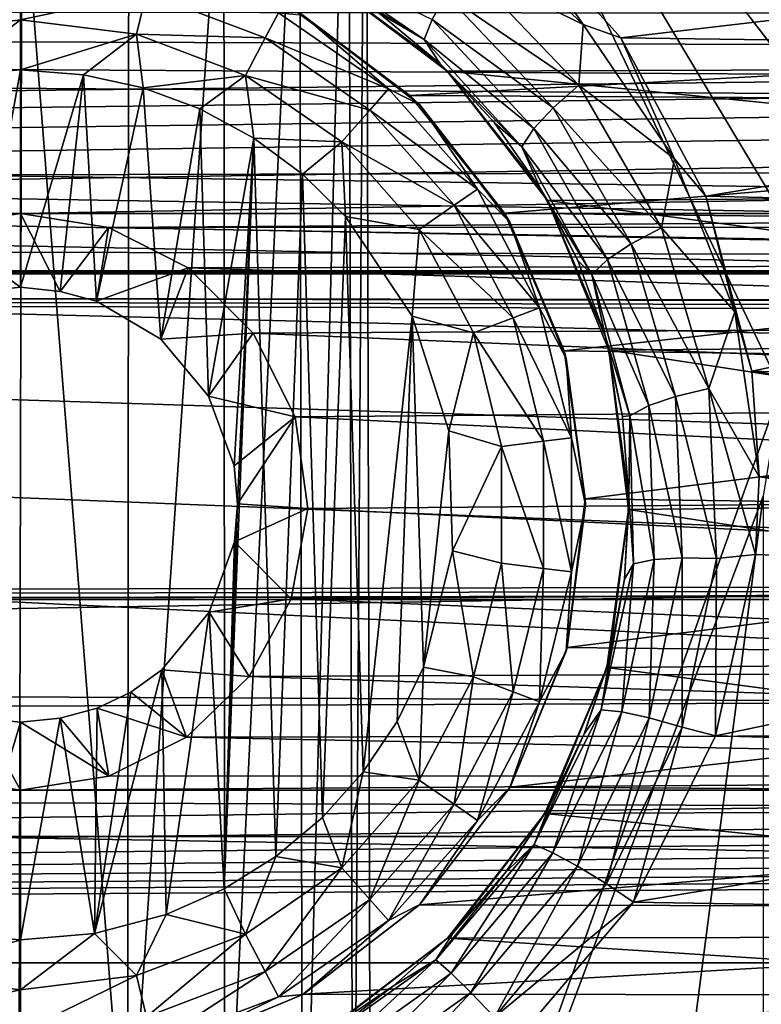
# Model space of a CAD drawing. Header units: metres. Extents: x -95 to 103, y -12 to 12.
# Tile 174 of 256: x -59.2 to -57.5, y 1.23 to 3.5. Entities that reach past the tile are written whole.
import ezdxf

# ---------------------------------------------------------------- set-up
doc = ezdxf.new("R2010")
doc.units = ezdxf.units.M
doc.layers.add('solid_P74500', color=7, linetype='CONTINUOUS')
doc.layers.add('solid_P74500_01', color=7, linetype='CONTINUOUS')

msp = doc.modelspace()

# ---------------------------------------------------------------- linework, layer by layer
at = {"layer": 'solid_P74500'}
for points in [[(-57.165943, 3.03888, -1.8), (-58.405056, 4.65, -1.8), (-54.668255, 5.292052, -1.8)], [(-58.434315, 0.253508, -1.8), (-58.445156, 4.401396, -1.8), (-58.405056, 4.65, -1.8)], [(-58.393276, 0, -1.8), (-58.434315, 0.253508, -1.8), (-58.405056, 4.65, -1.8)], [(-57.338848, 2.865844, -1.8), (-57.451115, 2.647376, -1.8), (-58.405056, 4.65, -1.8)], [(-58.393276, 0, -1.8), (-58.405056, 4.65, -1.8), (-57.451115, 2.647376, -1.8)], [(-57.165943, 3.03888, -1.8), (-57.338848, 2.865844, -1.8), (-58.405056, 4.65, -1.8)], [(92.5, 3.494029, 12.000992), (92.5, 4.408051, 11.696763), (-94.018356, 3.995162, 11.844352)], [(-58.550743, 0.477996, -1.8), (-58.55798, 4.181844, -1.8), (-58.445156, 4.401396, -1.8)], [(-58.434315, 0.253508, -1.8), (-58.550743, 0.477996, -1.8), (-58.445156, 4.401396, -1.8)], [(-58.729462, 0.654936, -1.8), (-58.731747, 4.007948, -1.8), (-58.55798, 4.181844, -1.8)], [(-58.550743, 0.477996, -1.8), (-58.729462, 0.654936, -1.8), (-58.55798, 4.181844, -1.8)], [(-58.953403, 0.767877, -1.8), (-58.950832, 3.895406, -1.8), (-58.731747, 4.007948, -1.8)], [(-58.729462, 0.654936, -1.8), (-58.953403, 0.767877, -1.8), (-58.731747, 4.007948, -1.8)], [(92.5, 3.494029, 12.000992), (-94.018356, 3.995162, 11.844352), (-94.018356, 3.057308, 12.120349)], [(-58.953403, 0.767877, -1.8), (-59.196892, 3.855084, -1.8), (-58.950832, 3.895406, -1.8)], [(-59.203156, 0.806697, -1.8), (-59.442997, 3.893337, -1.8), (-59.196892, 3.855084, -1.8)], [(-58.953403, 0.767877, -1.8), (-59.203156, 0.806697, -1.8), (-59.196892, 3.855084, -1.8)], [(-84.199997, 3.049433, -8.148065), (-14.325, 3.841013, -7.806084), (-85.675003, 3.840867, -7.806155)], [(-84.199997, 3.049433, -8.148065), (-79.199997, 3.049433, -8.148065), (-14.325, 3.841013, -7.806084)], [(-79.199997, 3.049433, -8.148065), (-74.199997, 3.049433, -8.148065), (-14.325, 3.841013, -7.806084)], [(-74.199997, 3.049433, -8.148065), (-69.199997, 3.049433, -8.148065), (-14.325, 3.841013, -7.806084)], [(-69.199997, 3.049433, -8.148065), (-64.199997, 3.049433, -8.148065), (-14.325, 3.841013, -7.806084)], [(-64.199997, 3.049433, -8.148065), (-59.200001, 3.049433, -8.148065), (-14.325, 3.841013, -7.806084)], [(-59.200001, 3.049433, -8.148065), (-54.200001, 3.049433, -8.148065), (-14.325, 3.841013, -7.806084)], [(-57.905079, 3.484595, -11.999887), (-58.174294, 3.73789, -11.919488), (-58.094151, 3.760041, -11.921078)], [(-55.320728, 3.746235, -11.925424), (-57.818439, 3.453269, -12.013532), (-58.094151, 3.760041, -11.921078)], [(-57.905079, 3.484595, -11.999887), (-58.094151, 3.760041, -11.921078), (-57.818439, 3.453269, -12.013532)], [(-58.17355, 3.61561, -11.920643), (-58.174294, 3.73789, -11.919488), (-57.905079, 3.484595, -11.999887)], [(-55.320728, 3.746235, -11.925424), (-55.602242, 3.423377, -12.022083), (-57.818439, 3.453269, -12.013532)], [(-58.548164, 3.638093, -11.66437), (-58.270855, 3.449903, -11.739147), (-58.528179, 3.608274, -11.569904)], [(-58.252956, 3.495954, -11.822245), (-58.270855, 3.449903, -11.739147), (-58.548164, 3.638093, -11.66437)], [(-58.270855, 3.449903, -11.739147), (-58.374432, 3.510679, -11.608834), (-58.528179, 3.608274, -11.569904)], [(-55.170376, 3.387967, -10.989617), (-54.882603, 3.602482, -10.921178), (-58.510136, 3.598021, -10.922648)], [(-58.219814, 3.551673, -11.881769), (-58.17355, 3.61561, -11.920643), (-57.915142, 3.344552, -12.009681)], [(-57.915142, 3.344552, -12.009681), (-58.17355, 3.61561, -11.920643), (-57.905079, 3.484595, -11.999887)], [(-59.490101, 3.556991, -12.912048), (-59.200001, 3.592215, -12.912048), (-59.466789, 3.462411, -12.977164)], [(-59.466789, 3.462411, -12.977164), (-59.200001, 3.592215, -12.912048), (-59.200001, 3.494805, -12.977164)], [(-59.200001, 3.592215, -12.912048), (-58.909897, 3.556991, -12.912048), (-59.200001, 3.494805, -12.977164)], [(-55.170376, 3.387967, -10.989617), (-58.510136, 3.598021, -10.922648), (-58.218449, 3.377074, -10.99297)], [(-58.234188, 3.393512, -11.653023), (-58.218449, 3.377074, -10.99297), (-58.510136, 3.598021, -10.922648)], [(-58.234188, 3.393512, -11.653023), (-58.510136, 3.598021, -10.922648), (-58.374432, 3.510679, -11.608834)], [(-58.909897, 3.556991, -12.912048), (-58.933208, 3.462411, -12.977164), (-59.200001, 3.494805, -12.977164)], [(-58.909897, 3.556991, -12.912048), (-58.636654, 3.453363, -12.912048), (-58.933208, 3.462411, -12.977164)], [(-58.60643, 3.510952, -12.814588), (-58.636654, 3.453363, -12.912048), (-58.909897, 3.556991, -12.912048)], [(-8.2, 2.162539, 9.147798), (-90.699997, 2.162539, 9.147798), (-90.699997, 3.55, 8.703878)], [(-16.67, 3.05, 8.891428), (-8.2, 2.162539, 9.147798), (-90.699997, 3.55, 8.703878)], [(-16.67, 3.301332, 8.801205), (-16.67, 3.05, 8.891428), (-90.699997, 3.55, 8.703878)], [(-16.67, 3.301332, 8.801205), (-90.699997, 3.55, 8.703878), (-16.67, 3.55, 8.703878)], [(-42.130733, -2.890517, 0.5), (-88, 3.55, 0.5), (-88, -3.55, 0.5)], [(-16.950249, 3.457469, 0.5), (-16.67, 3.55, 0.5), (-88, 3.55, 0.5)], [(-42.494564, -2.812256, 0.5), (-88, 3.55, 0.5), (-42.130733, -2.890517, 0.5)], [(-42.130733, 2.890517, 0.5), (-37.956421, 3.255723, 0.5), (-88, 3.55, 0.5)], [(-16.950249, 3.457469, 0.5), (-88, 3.55, 0.5), (-37.956421, 3.255723, 0.5)], [(-42.494602, 2.812241, 0.5), (-42.130733, 2.890517, 0.5), (-88, 3.55, 0.5)], [(-42.825382, 2.648475, 0.5), (-42.494602, 2.812241, 0.5), (-88, 3.55, 0.5)], [(-43.105759, 2.409416, 0.5), (-42.825382, 2.648475, 0.5), (-88, 3.55, 0.5)], [(-43.319454, 2.109267, 0.5), (-43.105759, 2.409416, 0.5), (-88, 3.55, 0.5)], [(-43.453747, 1.765491, 0.5), (-43.319454, 2.109267, 0.5), (-88, 3.55, 0.5)], [(-43.5, 1.396225, 0.5), (-43.453747, 1.765491, 0.5), (-88, 3.55, 0.5)], [(-43.5, -1.396225, 0.5), (-43.5, 1.396225, 0.5), (-88, 3.55, 0.5)], [(-43.453735, -1.765533, 0.5), (-43.5, -1.396225, 0.5), (-88, 3.55, 0.5)], [(-43.31942, -2.109326, 0.5), (-43.453735, -1.765533, 0.5), (-88, 3.55, 0.5)], [(-43.105709, -2.409473, 0.5), (-43.31942, -2.109326, 0.5), (-88, 3.55, 0.5)], [(-42.825325, -2.648513, 0.5), (-43.105709, -2.409473, 0.5), (-88, 3.55, 0.5)], [(-42.494564, -2.812256, 0.5), (-42.825325, -2.648513, 0.5), (-88, 3.55, 0.5)], [(-58.219814, 3.551673, -11.881769), (-57.974632, 3.292529, -11.971021), (-58.252956, 3.495954, -11.822245)], [(-58.219814, 3.551673, -11.881769), (-57.915142, 3.344552, -12.009681), (-57.974632, 3.292529, -11.971021)], [(-58.60643, 3.510952, -12.814588), (-58.353024, 3.336038, -12.814588), (-58.636654, 3.453363, -12.912048)], [(-58.549999, 3.505833, -12.7), (-58.353024, 3.336038, -12.814588), (-58.60643, 3.510952, -12.814588)], [(-54.842018, 3.510387, -9.256737), (-58.304291, 3.320911, -9.32639), (-58.571133, 3.51812, -9.253801)], [(-58.549999, 3.505833, -12.7), (-58.571133, 3.51812, -9.253801), (-58.304291, 3.320911, -9.32639)], [(-58.270855, 3.449903, -11.739147), (-58.234188, 3.393512, -11.653023), (-58.374432, 3.510679, -11.608834)], [(-54.842018, 3.510387, -9.256737), (-55.11454, 3.302196, -9.333033), (-58.304291, 3.320911, -9.32639)], [(89.300003, 2.55, 12.237136), (92.5, 3.494029, 12.000992), (-94.018356, 3.057308, 12.120349)], [(-59.466789, 3.462411, -12.977164), (-59.200001, 3.494805, -12.977164), (-59.370331, 3.365383, -13)], [(-59.200001, 3.494805, -12.977164), (-59.200001, 3.38, -13), (-59.370331, 3.365383, -13)], [(-59.200001, 3.494805, -12.977164), (-58.933208, 3.462411, -12.977164), (-59.200001, 3.38, -13)], [(-58.549999, 3.505833, -12.7), (-58.304291, 3.320911, -9.32639), (-58.280762, 3.299239, -12.7)], [(-58.549999, 3.505833, -12.7), (-58.280762, 3.299239, -12.7), (-58.353024, 3.336038, -12.814588)], [(-58.252956, 3.495954, -11.822245), (-58.019138, 3.244979, -11.911822), (-58.270855, 3.449903, -11.739147)], [(-57.974632, 3.292529, -11.971021), (-58.019138, 3.244979, -11.911822), (-58.252956, 3.495954, -11.822245)], [(-57.915142, 3.344552, -12.009681), (-57.905079, 3.484595, -11.999887), (-57.69529, 3.175596, -12.088072)], [(-57.69529, 3.175596, -12.088072), (-57.905079, 3.484595, -11.999887), (-57.818439, 3.453269, -12.013532)], [(-58.933208, 3.462411, -12.977164), (-59.054955, 3.36864, -13), (-59.200001, 3.38, -13)], [(-58.933208, 3.462411, -12.977164), (-58.917507, 3.339016, -13), (-59.054955, 3.36864, -13)], [(-58.933208, 3.462411, -12.977164), (-58.681923, 3.367111, -12.977164), (-58.917507, 3.339016, -13)], [(-58.636654, 3.453363, -12.912048), (-58.681923, 3.367111, -12.977164), (-58.933208, 3.462411, -12.977164)], [(-58.636654, 3.453363, -12.912048), (-58.396152, 3.287356, -12.912048), (-58.681923, 3.367111, -12.977164)], [(-58.353024, 3.336038, -12.814588), (-58.396152, 3.287356, -12.912048), (-58.636654, 3.453363, -12.912048)], [(-58.270855, 3.449903, -11.739147), (-58.046227, 3.202752, -11.829181), (-58.234188, 3.393512, -11.653023)], [(-58.019138, 3.244979, -11.911822), (-58.046227, 3.202752, -11.829181), (-58.270855, 3.449903, -11.739147)], [(-55.602242, 3.423377, -12.022083), (-57.62323, 3.089321, -12.112229), (-57.818439, 3.453269, -12.013532)], [(-57.69529, 3.175596, -12.088072), (-57.818439, 3.453269, -12.013532), (-57.62323, 3.089321, -12.112229)], [(-55.602242, 3.423377, -12.022083), (-55.792988, 3.046415, -12.123092), (-57.62323, 3.089321, -12.112229)], [(-59.370331, 3.365383, -13), (-59.200001, 3.38, -13), (-59.291828, 2.870482, -13)], [(-59.200001, 3.38, -13), (-59.200001, 2.88, -13), (-59.291828, 2.870482, -13)], [(-59.200001, 3.38, -13), (-59.054955, 3.36864, -13), (-59.200001, 2.88, -13)], [(-58.109665, 3.258162, -11.703462), (-58.218449, 3.377074, -10.99297), (-58.234188, 3.393512, -11.653023)], [(-58.046227, 3.202752, -11.829181), (-58.109665, 3.258162, -11.703462), (-58.234188, 3.393512, -11.653023)], [(-55.402279, 3.097138, -11.075095), (-55.170376, 3.387967, -10.989617), (-58.218449, 3.377074, -10.99297)], [(-55.402279, 3.097138, -11.075095), (-58.218449, 3.377074, -10.99297), (-57.987381, 3.07956, -11.079996)], [(-58.003441, 3.106803, -11.755662), (-57.987381, 3.07956, -11.079996), (-58.218449, 3.377074, -10.99297)], [(-58.003441, 3.106803, -11.755662), (-58.218449, 3.377074, -10.99297), (-58.109665, 3.258162, -11.703462)], [(-59.054955, 3.36864, -13), (-59.108688, 2.870527, -13), (-59.200001, 2.88, -13)], [(-59.054955, 3.36864, -13), (-59.024685, 2.847855, -13), (-59.108688, 2.870527, -13)], [(-59.054955, 3.36864, -13), (-58.917507, 3.339016, -13), (-59.024685, 2.847855, -13)], [(-58.681923, 3.367111, -12.977164), (-58.787128, 3.290737, -13), (-58.917507, 3.339016, -13)], [(-58.681923, 3.367111, -12.977164), (-58.663013, 3.223215, -13), (-58.787128, 3.290737, -13)], [(-58.681923, 3.367111, -12.977164), (-58.460747, 3.214443, -12.977164), (-58.663013, 3.223215, -13)], [(-58.396152, 3.287356, -12.912048), (-58.460747, 3.214443, -12.977164), (-58.681923, 3.367111, -12.977164)], [(-58.917507, 3.339016, -13), (-58.876675, 2.760992, -13), (-59.024685, 2.847855, -13)], [(-58.917507, 3.339016, -13), (-58.787128, 3.290737, -13), (-58.876675, 2.760992, -13)], [(-58.353024, 3.336038, -12.814588), (-58.148842, 3.105563, -12.814588), (-58.396152, 3.287356, -12.912048)], [(-58.280762, 3.299239, -12.7), (-58.148842, 3.105563, -12.814588), (-58.353024, 3.336038, -12.814588)], [(-57.974632, 3.292529, -11.971021), (-57.915142, 3.344552, -12.009681), (-57.724915, 3.016603, -12.105072)], [(-57.724915, 3.016603, -12.105072), (-57.915142, 3.344552, -12.009681), (-57.69529, 3.175596, -12.088072)], [(-55.11454, 3.302196, -9.333033), (-58.086582, 3.050882, -9.41818), (-58.304291, 3.320911, -9.32639)], [(-58.280762, 3.299239, -12.7), (-58.304291, 3.320911, -9.32639), (-58.086582, 3.050882, -9.41818)], [(-58.787128, 3.290737, -13), (-58.767342, 2.63014, -13), (-58.876675, 2.760992, -13)], [(-58.787128, 3.290737, -13), (-58.663013, 3.223215, -13), (-58.767342, 2.63014, -13)], [(-58.396152, 3.287356, -12.912048), (-58.202366, 3.068617, -12.912048), (-58.460747, 3.214443, -12.977164)], [(-58.148842, 3.105563, -12.814588), (-58.202366, 3.068617, -12.912048), (-58.396152, 3.287356, -12.912048)], [(-58.280762, 3.299239, -12.7), (-58.086582, 3.050882, -9.41818), (-58.074165, 3.03, -12.7)], [(-58.280762, 3.299239, -12.7), (-58.074165, 3.03, -12.7), (-58.148842, 3.105563, -12.814588)], [(-55.11454, 3.302196, -9.333033), (-55.331928, 3.019476, -9.428296), (-58.086582, 3.050882, -9.41818)], [(-57.974632, 3.292529, -11.971021), (-57.794926, 2.979945, -12.066422), (-58.019138, 3.244979, -11.911822)], [(-57.974632, 3.292529, -11.971021), (-57.724915, 3.016603, -12.105072), (-57.794926, 2.979945, -12.066422)], [(-58.046227, 3.202752, -11.829181), (-58.003441, 3.106803, -11.755662), (-58.109665, 3.258162, -11.703462)], [(-58.019138, 3.244979, -11.911822), (-57.849319, 2.944101, -12.007238), (-58.046227, 3.202752, -11.829181)], [(-57.794926, 2.979945, -12.066422), (-57.849319, 2.944101, -12.007238), (-58.019138, 3.244979, -11.911822)], [(-58.663013, 3.223215, -13), (-58.708229, 2.469405, -13), (-58.767342, 2.63014, -13)], [(-58.663013, 3.223215, -13), (-58.731503, 1.497416, -13), (-58.700718, 2.382048, -13)], [(-58.663013, 3.223215, -13), (-58.611973, 1.571459, -13), (-58.731503, 1.497416, -13)], [(-58.663013, 3.223215, -13), (-58.700718, 2.382048, -13), (-58.708229, 2.469405, -13)], [(-58.663013, 3.223215, -13), (-58.550758, 3.140564, -13), (-58.611973, 1.571459, -13)], [(-58.460747, 3.214443, -12.977164), (-58.550758, 3.140564, -13), (-58.663013, 3.223215, -13)], [(-58.460747, 3.214443, -12.977164), (-58.451893, 3.04319, -13), (-58.550758, 3.140564, -13)], [(-58.460747, 3.214443, -12.977164), (-58.282532, 3.013281, -12.977164), (-58.451893, 3.04319, -13)], [(-58.202366, 3.068617, -12.912048), (-58.282532, 3.013281, -12.977164), (-58.460747, 3.214443, -12.977164)], [(-58.046227, 3.202752, -11.829181), (-57.885517, 2.909325, -11.924619), (-58.003441, 3.106803, -11.755662)], [(-57.849319, 2.944101, -12.007238), (-57.885517, 2.909325, -11.924619), (-58.046227, 3.202752, -11.829181)], [(-57.724915, 3.016603, -12.105072), (-57.69529, 3.175596, -12.088072), (-57.556755, 2.823383, -12.176609)], [(-57.556755, 2.823383, -12.176609), (-57.69529, 3.175596, -12.088072), (-57.62323, 3.089321, -12.112229)], [(-58.550758, 3.140564, -13), (-58.505363, 1.660704, -13), (-58.611973, 1.571459, -13)], [(-58.550758, 3.140564, -13), (-58.451893, 3.04319, -13), (-58.505363, 1.660704, -13)], [(-58.148842, 3.105563, -12.814588), (-58.005745, 2.832921, -12.814588), (-58.202366, 3.068617, -12.912048)], [(-58.074165, 3.03, -12.7), (-58.005745, 2.832921, -12.814588), (-58.148842, 3.105563, -12.814588)], [(-57.917637, 2.941731, -11.808992), (-57.987381, 3.07956, -11.079996), (-58.003441, 3.106803, -11.755662)], [(-57.885517, 2.909325, -11.924619), (-57.917637, 2.941731, -11.808992), (-58.003441, 3.106803, -11.755662)], [(-55.548115, 2.756503, -11.164752), (-55.402279, 3.097138, -11.075095), (-57.987381, 3.07956, -11.079996)], [(-55.548115, 2.756503, -11.164752), (-57.987381, 3.07956, -11.079996), (-57.84621, 2.735547, -11.169906)], [(-57.854237, 2.765902, -11.863027), (-57.84621, 2.735547, -11.169906), (-57.987381, 3.07956, -11.079996)], [(-57.854237, 2.765902, -11.863027), (-57.987381, 3.07956, -11.079996), (-57.917637, 2.941731, -11.808992)], [(-55.792988, 3.046415, -12.123092), (-57.517639, 2.687148, -12.207753), (-57.62323, 3.089321, -12.112229)], [(-57.556755, 2.823383, -12.176609), (-57.62323, 3.089321, -12.112229), (-57.517639, 2.687148, -12.207753)], [(89.300003, 2.55, 12.237136), (-94.018356, 3.057308, 12.120349), (-94.018356, 2.100752, 12.322209)], [(-58.202366, 3.068617, -12.912048), (-58.066559, 2.809857, -12.912048), (-58.282532, 3.013281, -12.977164)], [(-58.005745, 2.832921, -12.814588), (-58.066559, 2.809857, -12.912048), (-58.202366, 3.068617, -12.912048)], [(-64.199997, 3.049433, -8.148065), (-63.997627, 3.017784, -8.15984), (-59.200001, 3.049433, -8.148065)], [(-63.997627, 3.017784, -8.15984), (-59.394733, 3.020148, -8.158965), (-59.200001, 3.049433, -8.148065)], [(-59.200001, 2.88, -13), (-59.200001, 3.049433, -8.148065), (-59.394733, 3.020148, -8.158965)], [(-59.200001, 3.049433, -8.148065), (-58.997627, 3.017784, -8.15984), (-54.200001, 3.049433, -8.148065)], [(-59.108688, 2.870527, -13), (-58.997627, 3.017784, -8.15984), (-59.200001, 3.049433, -8.148065)], [(-59.200001, 2.88, -13), (-59.108688, 2.870527, -13), (-59.200001, 3.049433, -8.148065)], [(-58.997627, 3.017784, -8.15984), (-54.394733, 3.020148, -8.158965), (-54.200001, 3.049433, -8.148065)], [(-58.451893, 3.04319, -13), (-58.411118, 1.76597, -13), (-58.505363, 1.660704, -13)], [(-58.451893, 3.04319, -13), (-58.298901, 2.813346, -13), (-58.411118, 1.76597, -13)], [(-58.282532, 3.013281, -12.977164), (-58.298901, 2.813346, -13), (-58.451893, 3.04319, -13)], [(-55.331928, 3.019476, -9.428296), (-57.949402, 2.733988, -9.515004), (-58.086582, 3.050882, -9.41818)], [(-58.074165, 3.03, -12.7), (-58.086582, 3.050882, -9.41818), (-57.949402, 2.733988, -9.515004)], [(-55.792988, 3.046415, -12.123092), (-55.888783, 2.63359, -12.219419), (-57.517639, 2.687148, -12.207753)], [(-59.291828, 2.870482, -13), (-59.200001, 2.88, -13), (-59.394733, 3.020148, -8.158965)], [(-59.108688, 2.870527, -13), (-59.024685, 2.847855, -13), (-58.997627, 3.017784, -8.15984)], [(-59.024685, 2.847855, -13), (-58.813747, 2.924519, -8.193728), (-58.997627, 3.017784, -8.15984)], [(-58.997627, 3.017784, -8.15984), (-54.571693, 2.935004, -8.189979), (-54.394733, 3.020148, -8.158965)], [(-58.997627, 3.017784, -8.15984), (-58.813747, 2.924519, -8.193728), (-54.571693, 2.935004, -8.189979)], [(-58.282532, 3.013281, -12.977164), (-58.157639, 2.775315, -12.977164), (-58.298901, 2.813346, -13)], [(-58.066559, 2.809857, -12.912048), (-58.157639, 2.775315, -12.977164), (-58.282532, 3.013281, -12.977164)], [(-58.074165, 3.03, -12.7), (-57.949402, 2.733988, -9.515004), (-57.944298, 2.716465, -12.7)], [(-58.074165, 3.03, -12.7), (-57.944298, 2.716465, -12.7), (-58.005745, 2.832921, -12.814588)], [(-55.331928, 3.019476, -9.428296), (-55.459759, 2.700557, -9.524547), (-57.949402, 2.733988, -9.515004)], [(-57.794926, 2.979945, -12.066422), (-57.724915, 3.016603, -12.105072), (-57.616047, 2.64741, -12.197927)], [(-57.616047, 2.64741, -12.197927), (-57.724915, 3.016603, -12.105072), (-57.556755, 2.823383, -12.176609)], [(-57.794926, 2.979945, -12.066422), (-57.692802, 2.628927, -12.159114), (-57.849319, 2.944101, -12.007238)], [(-57.794926, 2.979945, -12.066422), (-57.616047, 2.64741, -12.197927), (-57.692802, 2.628927, -12.159114)], [(-57.849319, 2.944101, -12.007238), (-57.754227, 2.607949, -12.099682), (-57.885517, 2.909325, -11.924619)], [(-57.692802, 2.628927, -12.159114), (-57.754227, 2.607949, -12.099682), (-57.849319, 2.944101, -12.007238)], [(-59.024685, 2.847855, -13), (-58.876675, 2.760992, -13), (-58.813747, 2.924519, -8.193728)], [(-58.876675, 2.760992, -13), (-58.664497, 2.774547, -8.245719), (-58.813747, 2.924519, -8.193728)], [(-58.813747, 2.924519, -8.193728), (-54.719204, 2.796605, -8.238264), (-54.571693, 2.935004, -8.189979)], [(-58.813747, 2.924519, -8.193728), (-58.664497, 2.774547, -8.245719), (-54.719204, 2.796605, -8.238264)], [(-57.885517, 2.909325, -11.924619), (-57.854237, 2.765902, -11.863027), (-57.917637, 2.941731, -11.808992)], [(-90.699997, 2.917726, 11.123708), (89.300003, 2.45, 11.235991), (-92.5, 1.797969, 11.358385)], [(-90.699997, 2.917726, 11.123708), (-16.78986, 2.912514, 11.097919), (-17, 2.917726, 11.123708)], [(-90.699997, 2.910733, 11.071284), (-16.78986, 2.912514, 11.097919), (-90.699997, 2.917726, 11.123708)], [(-90.699997, 2.910733, 11.071284), (-16.580158, 2.910733, 11.071284), (-16.78986, 2.912514, 11.097919)], [(-90.699997, 1.617044, 10.880484), (-13, 1.617046, 10.880494), (-13, 2.910733, 10.607904)], [(-14.790274, 2.910733, 10.839775), (-16.580158, 2.910733, 11.071284), (-90.699997, 2.910733, 11.071284)], [(-90.699997, 2.910733, 11.071284), (-13, 2.910733, 10.607904), (-14.790274, 2.910733, 10.839775)], [(-90.699997, 2.910733, 11.071284), (-90.699997, 2.910733, 11.022143), (-13, 2.910733, 10.607904)], [(-90.699997, 2.910733, 10.607904), (-13, 2.910733, 10.607904), (-90.699997, 2.910733, 11.022143)], [(-90.699997, 1.617044, 10.880484), (-13, 2.910733, 10.607904), (-90.699997, 2.910733, 10.607904)], [(-57.885517, 2.909325, -11.924619), (-57.797775, 2.584173, -12.016713), (-57.854237, 2.765902, -11.863027)], [(-57.754227, 2.607949, -12.099682), (-57.797775, 2.584173, -12.016713), (-57.885517, 2.909325, -11.924619)], [(-58.005745, 2.832921, -12.814588), (-57.93206, 2.533956, -12.814588), (-58.066559, 2.809857, -12.912048)], [(-57.944298, 2.716465, -12.7), (-57.93206, 2.533956, -12.814588), (-58.005745, 2.832921, -12.814588)], [(-58.298901, 2.813346, -13), (-58.333118, 1.881509, -13), (-58.411118, 1.76597, -13)], [(-58.298901, 2.813346, -13), (-58.272678, 2.00642, -13), (-58.333118, 1.881509, -13)], [(-58.298901, 2.813346, -13), (-58.214642, 2.550327, -13), (-58.272678, 2.00642, -13)], [(-58.157639, 2.775315, -12.977164), (-58.214642, 2.550327, -13), (-58.298901, 2.813346, -13)], [(-58.066559, 2.809857, -12.912048), (-57.996624, 2.526116, -12.912048), (-58.157639, 2.775315, -12.977164)], [(-57.93206, 2.533956, -12.814588), (-57.996624, 2.526116, -12.912048), (-58.066559, 2.809857, -12.912048)], [(-57.616047, 2.64741, -12.197927), (-57.556755, 2.823383, -12.176609), (-57.500256, 2.4446, -12.258627)], [(-57.556755, 2.823383, -12.176609), (-57.517639, 2.687148, -12.207753), (-57.500256, 2.4446, -12.258627)], [(-58.664497, 2.774547, -8.245719), (-54.821316, 2.613603, -8.298137), (-54.719204, 2.796605, -8.238264)], [(-58.876675, 2.760992, -13), (-58.767342, 2.63014, -13), (-58.664497, 2.774547, -8.245719)], [(-58.767342, 2.63014, -13), (-58.567863, 2.582519, -8.307863), (-58.664497, 2.774547, -8.245719)], [(-58.664497, 2.774547, -8.245719), (-58.567863, 2.582519, -8.307863), (-54.821316, 2.613603, -8.298137)], [(-58.157639, 2.775315, -12.977164), (-58.093323, 2.514375, -12.977164), (-58.214642, 2.550327, -13)], [(-57.996624, 2.526116, -12.912048), (-58.093323, 2.514375, -12.977164), (-58.157639, 2.775315, -12.977164)], [(-57.814804, 2.58307, -11.913528), (-57.84621, 2.735547, -11.169906), (-57.854237, 2.765902, -11.863027)], [(-57.797775, 2.584173, -12.016713), (-57.814804, 2.58307, -11.913528), (-57.854237, 2.765902, -11.863027)], [(-55.599396, 2.391351, -11.248619), (-55.548115, 2.756503, -11.164752), (-57.84621, 2.735547, -11.169906)], [(-55.459759, 2.700557, -9.524547), (-57.900593, 2.393657, -9.606269), (-57.949402, 2.733988, -9.515004)], [(-57.944298, 2.716465, -12.7), (-57.949402, 2.733988, -9.515004), (-57.900593, 2.393657, -9.606269)], [(-55.599396, 2.391351, -11.248619), (-57.84621, 2.735547, -11.169906), (-57.80077, 2.369275, -11.25329)], [(-57.800091, 2.396032, -11.96127), (-57.80077, 2.369275, -11.25329), (-57.84621, 2.735547, -11.169906)], [(-57.800091, 2.396032, -11.96127), (-57.84621, 2.735547, -11.169906), (-57.814804, 2.58307, -11.913528)], [(-57.944298, 2.716465, -12.7), (-57.900593, 2.393657, -9.606269), (-57.900002, 2.38, -12.7)], [(-57.944298, 2.716465, -12.7), (-57.900002, 2.38, -12.7), (-57.93206, 2.533956, -12.814588)], [(-55.459759, 2.700557, -9.524547), (-55.49892, 2.360528, -9.614464), (-57.900593, 2.393657, -9.606269)], [(-55.899837, 2.444274, -12.258692), (-57.500256, 2.4446, -12.258627), (-57.517639, 2.687148, -12.207753)], [(-55.888783, 2.63359, -12.219419), (-55.899837, 2.444274, -12.258692), (-57.517639, 2.687148, -12.207753)], [(-58.767342, 2.63014, -13), (-58.708229, 2.469405, -13), (-58.567863, 2.582519, -8.307863)], [(-58.393276, 0, -1.8), (-57.451115, 2.647376, -1.8), (-57.491016, 2.4, -1.8)], [(-57.692802, 2.628927, -12.159114), (-57.677441, 2.258194, -12.241754), (-57.754227, 2.607949, -12.099682)], [(-57.692802, 2.628927, -12.159114), (-57.616047, 2.64741, -12.197927), (-57.598629, 2.256756, -12.280824)], [(-57.692802, 2.628927, -12.159114), (-57.598629, 2.256756, -12.280824), (-57.677441, 2.258194, -12.241754)], [(-57.616047, 2.64741, -12.197927), (-57.500256, 2.4446, -12.258627), (-57.509251, 2.265586, -12.292971)], [(-57.598629, 2.256756, -12.280824), (-57.616047, 2.64741, -12.197927), (-57.509251, 2.265586, -12.292971)], [(-58.567863, 2.582519, -8.307863), (-54.861565, 2.402006, -8.36184), (-54.821316, 2.613603, -8.298137)], [(-57.754227, 2.607949, -12.099682), (-57.741875, 2.254269, -12.181929), (-57.797775, 2.584173, -12.016713)], [(-57.677441, 2.258194, -12.241754), (-57.741875, 2.254269, -12.181929), (-57.754227, 2.607949, -12.099682)], [(-58.708229, 2.469405, -13), (-58.700718, 2.382048, -13), (-58.567863, 2.582519, -8.307863)], [(-58.700718, 2.382048, -13), (-58.538475, 2.371784, -8.370462), (-58.567863, 2.582519, -8.307863)], [(-58.567863, 2.582519, -8.307863), (-58.538475, 2.371784, -8.370462), (-54.861565, 2.402006, -8.36184)], [(-57.797775, 2.584173, -12.016713), (-57.800091, 2.396032, -11.96127), (-57.814804, 2.58307, -11.913528)], [(-57.797775, 2.584173, -12.016713), (-57.789516, 2.244179, -12.098412), (-57.800091, 2.396032, -11.96127)], [(-57.741875, 2.254269, -12.181929), (-57.789516, 2.244179, -12.098412), (-57.797775, 2.584173, -12.016713)], [(89.300003, 2.500021, 12.247444), (89.300003, 2.55, 12.237136), (-94.018356, 2.100752, 12.322209)], [(-58.214642, 2.550327, -13), (-58.205719, 2.274285, -13), (-58.272678, 2.00642, -13)], [(-58.093323, 2.514375, -12.977164), (-58.205719, 2.274285, -13), (-58.214642, 2.550327, -13)], [(-58.093323, 2.514375, -12.977164), (-58.093323, 2.245625, -12.977164), (-58.205719, 2.274285, -13)], [(-57.996624, 2.526116, -12.912048), (-57.996624, 2.233884, -12.912048), (-58.093323, 2.514375, -12.977164)], [(-57.996624, 2.233884, -12.912048), (-58.093323, 2.245625, -12.977164), (-58.093323, 2.514375, -12.977164)], [(-57.93206, 2.533956, -12.814588), (-57.93206, 2.226044, -12.814588), (-57.996624, 2.526116, -12.912048)], [(-57.93206, 2.226044, -12.814588), (-57.996624, 2.233884, -12.912048), (-57.996624, 2.526116, -12.912048)], [(-57.900002, 2.38, -12.7), (-57.93206, 2.226044, -12.814588), (-57.93206, 2.533956, -12.814588)], [(89.300003, 2.45, 12.257548), (89.300003, 2.500021, 12.247444), (-94.018356, 2.100752, 12.322209)], [(92.5, 2.45, 12.257548), (89.300003, 2.45, 12.257548), (-94.018356, 2.100752, 12.322209)], [(92.5, 1.230983, 12.439234), (92.5, 2.45, 12.257548), (-94.018356, 2.100752, 12.322209)], [(-55.884411, 2.208822, -12.303296), (-57.509251, 2.265586, -12.292971), (-57.500256, 2.4446, -12.258627)], [(-55.899837, 2.444274, -12.258692), (-55.884411, 2.208822, -12.303296), (-57.500256, 2.4446, -12.258627)], [(-58.538475, 2.371784, -8.370462), (-54.831985, 2.190957, -8.419602), (-54.861565, 2.402006, -8.36184)], [(-57.491016, -2.4, -1.8), (-58.405056, -4.65, -1.8), (-57.491016, 2.4, -1.8)], [(-58.393276, 0, -1.8), (-57.491016, 2.4, -1.8), (-58.405056, -4.65, -1.8)], [(-58.731503, 1.497416, -13), (-58.707512, 2.29461, -13), (-58.700718, 2.382048, -13)], [(-58.700718, 2.382048, -13), (-58.707512, 2.29461, -13), (-58.538475, 2.371784, -8.370462)], [(-57.900002, 2.38, -12.7), (-57.942589, 2.051732, -9.685061), (-57.944298, 2.043535, -12.7)], [(-57.900002, 2.38, -12.7), (-57.944298, 2.043535, -12.7), (-57.93206, 2.226044, -12.814588)], [(-55.49892, 2.360528, -9.614464), (-57.942589, 2.051732, -9.685061), (-57.900593, 2.393657, -9.606269)], [(-57.900002, 2.38, -12.7), (-57.900593, 2.393657, -9.606269), (-57.942589, 2.051732, -9.685061)], [(-57.810452, 2.209238, -12.004983), (-57.80077, 2.369275, -11.25329), (-57.800091, 2.396032, -11.96127)], [(-57.789516, 2.244179, -12.098412), (-57.810452, 2.209238, -12.004983), (-57.800091, 2.396032, -11.96127)], [(-55.553837, 2.025086, -11.320292), (-55.599396, 2.391351, -11.248619), (-57.80077, 2.369275, -11.25329)], [(-58.707512, 2.29461, -13), (-58.577015, 2.164172, -8.426527), (-58.538475, 2.371784, -8.370462)], [(-58.538475, 2.371784, -8.370462), (-58.577015, 2.164172, -8.426527), (-54.831985, 2.190957, -8.419602)], [(-55.49892, 2.360528, -9.614464), (-55.450348, 2.023985, -9.690897), (-57.942589, 2.051732, -9.685061)], [(-55.553837, 2.025086, -11.320292), (-57.80077, 2.369275, -11.25329), (-57.851048, 2.005872, -11.323713)], [(-57.845127, 2.027416, -12.042666), (-57.851048, 2.005872, -11.323713), (-57.80077, 2.369275, -11.25329)], [(-57.845127, 2.027416, -12.042666), (-57.80077, 2.369275, -11.25329), (-57.810452, 2.209238, -12.004983)], [(-58.707512, 2.29461, -13), (-58.765335, 2.133235, -13), (-58.577015, 2.164172, -8.426527)], [(-58.731503, 1.497416, -13), (-58.765335, 2.133235, -13), (-58.707512, 2.29461, -13)], [(-58.157639, 1.984685, -12.977164), (-58.272678, 2.00642, -13), (-58.205719, 2.274285, -13)], [(-58.093323, 2.245625, -12.977164), (-58.157639, 1.984685, -12.977164), (-58.205719, 2.274285, -13)], [(-55.884411, 2.208822, -12.303296), (-57.600765, 1.848754, -12.362529), (-57.509251, 2.265586, -12.292971)], [(-57.598629, 2.256756, -12.280824), (-57.509251, 2.265586, -12.292971), (-57.600765, 1.848754, -12.362529)], [(-58.066559, 1.950143, -12.912048), (-58.157639, 1.984685, -12.977164), (-58.093323, 2.245625, -12.977164)], [(-57.996624, 2.233884, -12.912048), (-58.066559, 1.950143, -12.912048), (-58.093323, 2.245625, -12.977164)], [(-57.789516, 2.244179, -12.098412), (-57.863766, 1.908708, -12.164896), (-57.810452, 2.209238, -12.004983)], [(-57.816269, 1.903966, -12.24896), (-57.863766, 1.908708, -12.164896), (-57.789516, 2.244179, -12.098412)], [(-57.741875, 2.254269, -12.181929), (-57.816269, 1.903966, -12.24896), (-57.789516, 2.244179, -12.098412)], [(-57.753593, 1.89015, -12.309177), (-57.816269, 1.903966, -12.24896), (-57.741875, 2.254269, -12.181929)], [(-57.677441, 2.258194, -12.241754), (-57.677937, 1.868499, -12.348504), (-57.753593, 1.89015, -12.309177)], [(-57.677441, 2.258194, -12.241754), (-57.753593, 1.89015, -12.309177), (-57.741875, 2.254269, -12.181929)], [(-57.677441, 2.258194, -12.241754), (-57.598629, 2.256756, -12.280824), (-57.677937, 1.868499, -12.348504)], [(-57.677937, 1.868499, -12.348504), (-57.598629, 2.256756, -12.280824), (-57.600765, 1.848754, -12.362529)], [(-58.005745, 1.92708, -12.814588), (-58.066559, 1.950143, -12.912048), (-57.996624, 2.233884, -12.912048)], [(-57.93206, 2.226044, -12.814588), (-58.005745, 1.92708, -12.814588), (-57.996624, 2.233884, -12.912048)], [(-57.944298, 2.043535, -12.7), (-58.005745, 1.92708, -12.814588), (-57.93206, 2.226044, -12.814588)], [(-57.863766, 1.908708, -12.164896), (-57.845127, 2.027416, -12.042666), (-57.810452, 2.209238, -12.004983)], [(-55.884411, 2.208822, -12.303296), (-55.780819, 1.798082, -12.37), (-57.600765, 1.848754, -12.362529)], [(-58.577015, 2.164172, -8.426527), (-54.739246, 2.0028, -8.466332), (-54.831985, 2.190957, -8.419602)], [(-8.2, 0.726812, 9.37156), (-90.699997, 0.726812, 9.37156), (-90.699997, 2.162539, 9.147798)], [(-8.2, 0.726812, 9.37156), (-90.699997, 2.162539, 9.147798), (-8.2, 2.162539, 9.147798)], [(-58.765335, 2.133235, -13), (-58.673595, 1.985125, -8.470494), (-58.577015, 2.164172, -8.426527)], [(-58.577015, 2.164172, -8.426527), (-58.673595, 1.985125, -8.470494), (-54.739246, 2.0028, -8.466332)], [(-58.765335, 2.133235, -13), (-58.87468, 2.000879, -13), (-58.673595, 1.985125, -8.470494)], [(-58.864315, 1.438026, -13), (-58.87468, 2.000879, -13), (-58.765335, 2.133235, -13)], [(-58.731503, 1.497416, -13), (-58.864315, 1.438026, -13), (-58.765335, 2.133235, -13)], [(92.5, 1.230983, 12.439234), (-94.018356, 2.100752, 12.322209), (-94.018356, 1.131346, 12.448697)], [(-57.944298, 2.043535, -12.7), (-58.073563, 1.731045, -9.747486), (-58.074165, 1.73, -12.7)], [(-57.944298, 2.043535, -12.7), (-58.074165, 1.73, -12.7), (-58.005745, 1.92708, -12.814588)], [(-55.450348, 2.023985, -9.690897), (-58.073563, 1.731045, -9.747486), (-57.942589, 2.051732, -9.685061)], [(-57.944298, 2.043535, -12.7), (-57.942589, 2.051732, -9.685061), (-58.073563, 1.731045, -9.747486)], [(-55.450348, 2.023985, -9.690897), (-55.317436, 1.715714, -9.750196), (-58.073563, 1.731045, -9.747486)], [(-57.902889, 1.853215, -12.075004), (-57.851048, 2.005872, -11.323713), (-57.845127, 2.027416, -12.042666)], [(-57.863766, 1.908708, -12.164896), (-57.902889, 1.853215, -12.075004), (-57.845127, 2.027416, -12.042666)], [(-55.413464, 1.68181, -11.376358), (-55.553837, 2.025086, -11.320292), (-57.851048, 2.005872, -11.323713)], [(-59.029671, 1.394617, -13), (-58.946198, 1.949256, -13), (-58.87468, 2.000879, -13)], [(-58.864315, 1.438026, -13), (-59.029671, 1.394617, -13), (-58.87468, 2.000879, -13)], [(-58.87468, 2.000879, -13), (-58.946198, 1.949256, -13), (-58.817497, 1.845929, -8.501914)], [(-58.87468, 2.000879, -13), (-58.817497, 1.845929, -8.501914), (-58.673595, 1.985125, -8.470494)], [(-58.673595, 1.985125, -8.470494), (-54.592632, 1.853611, -8.500242), (-54.739246, 2.0028, -8.466332)], [(-58.282532, 1.746719, -12.977164), (-58.333118, 1.881509, -13), (-58.272678, 2.00642, -13)], [(-58.157639, 1.984685, -12.977164), (-58.282532, 1.746719, -12.977164), (-58.272678, 2.00642, -13)], [(-55.413464, 1.68181, -11.376358), (-57.851048, 2.005872, -11.323713), (-57.993355, 1.6701, -11.378082)], [(-57.982853, 1.688223, -12.102405), (-57.993355, 1.6701, -11.378082), (-57.851048, 2.005872, -11.323713)], [(-57.982853, 1.688223, -12.102405), (-57.851048, 2.005872, -11.323713), (-57.902889, 1.853215, -12.075004)], [(-58.673595, 1.985125, -8.470494), (-58.817497, 1.845929, -8.501914), (-54.592632, 1.853611, -8.500242)], [(-58.202366, 1.691383, -12.912048), (-58.282532, 1.746719, -12.977164), (-58.157639, 1.984685, -12.977164)], [(-58.066559, 1.950143, -12.912048), (-58.202366, 1.691383, -12.912048), (-58.157639, 1.984685, -12.977164)], [(-59.029671, 1.394617, -13), (-59.023689, 1.912484, -13), (-58.946198, 1.949256, -13)], [(-58.946198, 1.949256, -13), (-59.023689, 1.912484, -13), (-58.817497, 1.845929, -8.501914)], [(-58.148842, 1.654437, -12.814588), (-58.202366, 1.691383, -12.912048), (-58.066559, 1.950143, -12.912048)], [(-58.005745, 1.92708, -12.814588), (-58.148842, 1.654437, -12.814588), (-58.066559, 1.950143, -12.912048)], [(-58.074165, 1.73, -12.7), (-58.148842, 1.654437, -12.814588), (-58.005745, 1.92708, -12.814588)], [(-59.023689, 1.912484, -13), (-59.108173, 1.889518, -13), (-58.996643, 1.756095, -8.520923)], [(-59.029671, 1.394617, -13), (-59.108173, 1.889518, -13), (-59.023689, 1.912484, -13)], [(-59.023689, 1.912484, -13), (-58.996643, 1.756095, -8.520923), (-58.817497, 1.845929, -8.501914)], [(-57.863766, 1.908708, -12.164896), (-58.018017, 1.598689, -12.214326), (-57.902889, 1.853215, -12.075004)], [(-57.974976, 1.579811, -12.298806), (-58.018017, 1.598689, -12.214326), (-57.863766, 1.908708, -12.164896)], [(-57.816269, 1.903966, -12.24896), (-57.974976, 1.579811, -12.298806), (-57.863766, 1.908708, -12.164896)], [(-57.918827, 1.549303, -12.359322), (-57.974976, 1.579811, -12.298806), (-57.816269, 1.903966, -12.24896)], [(-57.753593, 1.89015, -12.309177), (-57.918827, 1.549303, -12.359322), (-57.816269, 1.903966, -12.24896)], [(-59.291309, 1.889473, -13), (-59.4072, 1.757161, -8.520703), (-59.200001, 1.723817, -8.527512)], [(-59.345043, 1.39136, -13), (-59.291309, 1.889473, -13), (-59.200001, 1.88, -13)], [(-59.345043, 1.39136, -13), (-59.200001, 1.88, -13), (-59.200001, 1.38, -13)], [(-59.291309, 1.889473, -13), (-59.200001, 1.723817, -8.527512), (-59.200001, 1.88, -13)], [(-59.108173, 1.889518, -13), (-59.200001, 1.88, -13), (-58.996643, 1.756095, -8.520923)], [(-59.200001, 1.38, -13), (-59.200001, 1.88, -13), (-59.108173, 1.889518, -13)], [(-59.029671, 1.394617, -13), (-59.200001, 1.38, -13), (-59.108173, 1.889518, -13)], [(-59.200001, 1.88, -13), (-59.200001, 1.723817, -8.527512), (-58.996643, 1.756095, -8.520923)], [(-58.282532, 1.746719, -12.977164), (-58.411118, 1.76597, -13), (-58.333118, 1.881509, -13)], [(-57.753593, 1.89015, -12.309177), (-57.851475, 1.508794, -12.398843), (-57.918827, 1.549303, -12.359322)], [(-57.753593, 1.89015, -12.309177), (-57.677937, 1.868499, -12.348504), (-57.851475, 1.508794, -12.398843)], [(-57.851475, 1.508794, -12.398843), (-57.677937, 1.868499, -12.348504), (-57.789726, 1.466333, -12.413697)], [(-57.677937, 1.868499, -12.348504), (-57.600765, 1.848754, -12.362529), (-57.789726, 1.466333, -12.413697)], [(-58.817497, 1.845929, -8.501914), (-58.996643, 1.756095, -8.520923), (-54.4072, 1.757161, -8.520703)], [(-58.817497, 1.845929, -8.501914), (-54.4072, 1.757161, -8.520703), (-54.592632, 1.853611, -8.500242)], [(-58.018017, 1.598689, -12.214326), (-57.982853, 1.688223, -12.102405), (-57.902889, 1.853215, -12.075004)], [(-55.780819, 1.798082, -12.37), (-57.789726, 1.466333, -12.413697), (-57.600765, 1.848754, -12.362529)], [(-92.5, 1.797969, 11.358385), (-17, 0.3, 11.496086), (-90.699997, 0.3, 11.496086)], [(-92.5, 1.797969, 11.358385), (89.300003, 1.232091, 11.4338), (-17, 0.3, 11.496086)], [(-55.780819, 1.798082, -12.37), (-55.585335, 1.429255, -12.41802), (-57.789726, 1.466333, -12.413697)], [(-58.460747, 1.545556, -12.977164), (-58.505363, 1.660704, -13), (-58.411118, 1.76597, -13)], [(-58.282532, 1.746719, -12.977164), (-58.460747, 1.545556, -12.977164), (-58.411118, 1.76597, -13)], [(-64.199997, 1.723817, -8.527512), (-59.200001, 1.723817, -8.527512), (-59.4072, 1.757161, -8.520703)], [(-59.200001, 1.723817, -8.527512), (-54.200001, 1.723817, -8.527512), (-54.4072, 1.757161, -8.520703)], [(-58.996643, 1.756095, -8.520923), (-59.200001, 1.723817, -8.527512), (-54.4072, 1.757161, -8.520703)], [(-58.396152, 1.472644, -12.912048), (-58.460747, 1.545556, -12.977164), (-58.282532, 1.746719, -12.977164)], [(-58.202366, 1.691383, -12.912048), (-58.396152, 1.472644, -12.912048), (-58.282532, 1.746719, -12.977164)], [(-19.200001, 1.723817, -8.527512), (-85.675003, 1.326951, -8.597916), (-14.325, 1.327031, -8.597901)], [(-24.200001, 1.723817, -8.527512), (-85.675003, 1.326951, -8.597916), (-19.200001, 1.723817, -8.527512)], [(-29.200001, 1.723817, -8.527512), (-85.675003, 1.326951, -8.597916), (-24.200001, 1.723817, -8.527512)], [(-34.200001, 1.723817, -8.527512), (-85.675003, 1.326951, -8.597916), (-29.200001, 1.723817, -8.527512)], [(-39.200001, 1.723817, -8.527512), (-85.675003, 1.326951, -8.597916), (-34.200001, 1.723817, -8.527512)], [(-44.200001, 1.723817, -8.527512), (-85.675003, 1.326951, -8.597916), (-39.200001, 1.723817, -8.527512)], [(-49.200001, 1.723817, -8.527512), (-85.675003, 1.326951, -8.597916), (-44.200001, 1.723817, -8.527512)], [(-54.200001, 1.723817, -8.527512), (-85.675003, 1.326951, -8.597916), (-49.200001, 1.723817, -8.527512)], [(-59.200001, 1.723817, -8.527512), (-85.675003, 1.326951, -8.597916), (-54.200001, 1.723817, -8.527512)], [(-64.199997, 1.723817, -8.527512), (-85.675003, 1.326951, -8.597916), (-59.200001, 1.723817, -8.527512)], [(-55.317436, 1.715714, -9.750196), (-58.281578, 1.460365, -9.791698), (-58.073563, 1.731045, -9.747486)], [(-58.074165, 1.73, -12.7), (-58.073563, 1.731045, -9.747486), (-58.281578, 1.460365, -9.791698)], [(-58.074165, 1.73, -12.7), (-58.281578, 1.460365, -9.791698), (-58.280762, 1.460761, -12.7)], [(-58.074165, 1.73, -12.7), (-58.280762, 1.460761, -12.7), (-58.148842, 1.654437, -12.814588)], [(-55.317436, 1.715714, -9.750196), (-55.109528, 1.451621, -9.792997), (-58.281578, 1.460365, -9.791698)], [(-58.353024, 1.423962, -12.814588), (-58.396152, 1.472644, -12.912048), (-58.202366, 1.691383, -12.912048)], [(-58.148842, 1.654437, -12.814588), (-58.353024, 1.423962, -12.814588), (-58.202366, 1.691383, -12.912048)], [(-58.083858, 1.534879, -12.124618), (-57.993355, 1.6701, -11.378082), (-57.982853, 1.688223, -12.102405)], [(-58.018017, 1.598689, -12.214326), (-58.083858, 1.534879, -12.124618), (-57.982853, 1.688223, -12.102405)], [(-55.189861, 1.390416, -11.415636), (-55.413464, 1.68181, -11.376358), (-57.993355, 1.6701, -11.378082)], [(-58.460747, 1.545556, -12.977164), (-58.611973, 1.571459, -13), (-58.505363, 1.660704, -13)], [(-58.280762, 1.460761, -12.7), (-58.353024, 1.423962, -12.814588), (-58.148842, 1.654437, -12.814588)], [(-55.189861, 1.390416, -11.415636), (-57.993355, 1.6701, -11.378082), (-58.217285, 1.38336, -11.416493)], [(-58.204075, 1.396062, -12.142079), (-58.217285, 1.38336, -11.416493), (-57.993355, 1.6701, -11.378082)], [(-58.204075, 1.396062, -12.142079), (-57.993355, 1.6701, -11.378082), (-58.083858, 1.534879, -12.124618)], [(-90.699997, 0.3, 10.995909), (-13, 0.3, 10.995909), (-13, 1.617046, 10.880494)], [(-90.699997, 1.617044, 10.880484), (-90.699997, 0.3, 10.995909), (-13, 1.617046, 10.880494)], [(-58.018017, 1.598689, -12.214326), (-58.244076, 1.334146, -12.24753), (-58.083858, 1.534879, -12.124618)], [(-58.209122, 1.303384, -12.332254), (-58.244076, 1.334146, -12.24753), (-58.018017, 1.598689, -12.214326)], [(-57.974976, 1.579811, -12.298806), (-58.209122, 1.303384, -12.332254), (-58.018017, 1.598689, -12.214326)], [(-58.681923, 1.392889, -12.977164), (-58.731503, 1.497416, -13), (-58.611973, 1.571459, -13)], [(-58.460747, 1.545556, -12.977164), (-58.681923, 1.392889, -12.977164), (-58.611973, 1.571459, -13)], [(-58.163609, 1.258754, -12.392944), (-58.209122, 1.303384, -12.332254), (-57.974976, 1.579811, -12.298806)], [(-57.918827, 1.549303, -12.359322), (-58.163609, 1.258754, -12.392944), (-57.974976, 1.579811, -12.298806)], [(-58.636654, 1.306637, -12.912048), (-58.681923, 1.392889, -12.977164), (-58.460747, 1.545556, -12.977164)], [(-58.396152, 1.472644, -12.912048), (-58.636654, 1.306637, -12.912048), (-58.460747, 1.545556, -12.977164)], [(-57.918827, 1.549303, -12.359322), (-58.109077, 1.202228, -12.43258), (-58.163609, 1.258754, -12.392944)], [(-57.918827, 1.549303, -12.359322), (-57.851475, 1.508794, -12.398843), (-58.109077, 1.202228, -12.43258)], [(-58.244076, 1.334146, -12.24753), (-58.204075, 1.396062, -12.142079), (-58.083858, 1.534879, -12.124618)], [(-58.681923, 1.392889, -12.977164), (-58.864315, 1.438026, -13), (-58.731503, 1.497416, -13)], [(-58.109077, 1.202228, -12.43258), (-57.851475, 1.508794, -12.398843), (-57.789726, 1.466333, -12.413697)], [(-58.60643, 1.249048, -12.814588), (-58.636654, 1.306637, -12.912048), (-58.396152, 1.472644, -12.912048)], [(-58.353024, 1.423962, -12.814588), (-58.60643, 1.249048, -12.814588), (-58.396152, 1.472644, -12.912048)], [(-58.280762, 1.460761, -12.7), (-58.549072, 1.254951, -9.820137), (-58.549999, 1.254167, -12.7)], [(-58.280762, 1.460761, -12.7), (-58.549999, 1.254167, -12.7), (-58.353024, 1.423962, -12.814588)], [(-58.280762, 1.460761, -12.7), (-58.281578, 1.460365, -9.791698), (-58.549072, 1.254951, -9.820137)], [(-55.109528, 1.451621, -9.792997), (-58.549072, 1.254951, -9.820137), (-58.281578, 1.460365, -9.791698)], [(-55.109528, 1.451621, -9.792997), (-54.843708, 1.250829, -9.820663), (-58.549072, 1.254951, -9.820137)], [(-58.109077, 1.202228, -12.43258), (-57.789726, 1.466333, -12.413697), (-58.060299, 1.146616, -12.4473)], [(-55.585335, 1.429255, -12.41802), (-58.060299, 1.146616, -12.4473), (-57.789726, 1.466333, -12.413697)], [(-58.933208, 1.297589, -12.977164), (-59.029671, 1.394617, -13), (-58.864315, 1.438026, -13)], [(-58.681923, 1.392889, -12.977164), (-58.933208, 1.297589, -12.977164), (-58.864315, 1.438026, -13)], [(-55.585335, 1.429255, -12.41802), (-55.314949, 1.123883, -12.449373), (-58.060299, 1.146616, -12.4473)], [(-58.549999, 1.254167, -12.7), (-58.60643, 1.249048, -12.814588), (-58.353024, 1.423962, -12.814588)], [(-59.466789, 1.297589, -12.977164), (-59.345043, 1.39136, -13), (-59.200001, 1.38, -13)], [(-59.200001, 1.265195, -12.977164), (-59.200001, 1.38, -13), (-59.029671, 1.394617, -13)], [(-58.933208, 1.297589, -12.977164), (-59.200001, 1.265195, -12.977164), (-59.029671, 1.394617, -13)], [(-58.909897, 1.203009, -12.912048), (-58.933208, 1.297589, -12.977164), (-58.681923, 1.392889, -12.977164)], [(-58.636654, 1.306637, -12.912048), (-58.909897, 1.203009, -12.912048), (-58.681923, 1.392889, -12.977164)], [(-54.901657, 1.168839, -11.440447), (-58.217285, 1.38336, -11.416493), (-58.504288, 1.165409, -11.440796)], [(-58.494488, 1.170764, -12.165951), (-58.504288, 1.165409, -11.440796), (-58.217285, 1.38336, -11.416493)], [(-58.494488, 1.170764, -12.165951), (-58.217285, 1.38336, -11.416493), (-58.341702, 1.27396, -12.155999)], [(-58.341702, 1.27396, -12.155999), (-58.217285, 1.38336, -11.416493), (-58.204075, 1.396062, -12.142079)], [(-58.244076, 1.334146, -12.24753), (-58.341702, 1.27396, -12.155999), (-58.204075, 1.396062, -12.142079)], [(-54.901657, 1.168839, -11.440447), (-55.189861, 1.390416, -11.415636), (-58.217285, 1.38336, -11.416493)], [(-59.466789, 1.297589, -12.977164), (-59.200001, 1.38, -13), (-59.200001, 1.265195, -12.977164)], [(-85, 0.5, -8.68562), (-14.325, 1.327031, -8.597901), (-85.675003, 1.326951, -8.597916)], [(-85, 0.5, -8.68562), (-15, 0.5, -8.68562), (-14.325, 1.327031, -8.597901)], [(-58.244076, 1.334146, -12.24753), (-58.528473, 1.132365, -12.267332), (-58.341702, 1.27396, -12.155999)], [(-58.504086, 1.092943, -12.352169), (-58.528473, 1.132365, -12.267332), (-58.244076, 1.334146, -12.24753)], [(-58.209122, 1.303384, -12.332254), (-58.504086, 1.092943, -12.352169), (-58.244076, 1.334146, -12.24753)], [(-59.490101, 1.203009, -12.912048), (-59.466789, 1.297589, -12.977164), (-59.200001, 1.265195, -12.977164)], [(-59.200001, 1.167785, -12.912048), (-59.200001, 1.265195, -12.977164), (-58.933208, 1.297589, -12.977164)], [(-58.909897, 1.203009, -12.912048), (-59.200001, 1.167785, -12.912048), (-58.933208, 1.297589, -12.977164)], [(-58.894333, 1.139861, -12.814588), (-58.909897, 1.203009, -12.912048), (-58.636654, 1.306637, -12.912048)], [(-58.60643, 1.249048, -12.814588), (-58.894333, 1.139861, -12.814588), (-58.636654, 1.306637, -12.912048)], [(-58.472229, 1.037824, -12.412939), (-58.504086, 1.092943, -12.352169), (-58.209122, 1.303384, -12.332254)], [(-58.163609, 1.258754, -12.392944), (-58.472229, 1.037824, -12.412939), (-58.209122, 1.303384, -12.332254)], [(-58.528473, 1.132365, -12.267332), (-58.494488, 1.170764, -12.165951), (-58.341702, 1.27396, -12.155999)], [(-59.490101, 1.203009, -12.912048), (-59.200001, 1.265195, -12.977164), (-59.200001, 1.167785, -12.912048)], [(-58.863537, 1.124296, -12.7), (-58.894333, 1.139861, -12.814588), (-58.60643, 1.249048, -12.814588)], [(-58.549999, 1.254167, -12.7), (-58.859554, 1.125687, -9.835793), (-58.863537, 1.124296, -12.7)], [(-58.549999, 1.254167, -12.7), (-58.863537, 1.124296, -12.7), (-58.60643, 1.249048, -12.814588)], [(-54.843708, 1.250829, -9.820663), (-58.859554, 1.125687, -9.835793), (-58.549072, 1.254951, -9.820137)], [(-58.549999, 1.254167, -12.7), (-58.549072, 1.254951, -9.820137), (-58.859554, 1.125687, -9.835793)], [(-54.843708, 1.250829, -9.820663), (-54.536236, 1.124511, -9.835928), (-58.859554, 1.125687, -9.835793)], [(-58.163609, 1.258754, -12.392944), (-58.433994, 0.96925, -12.452627), (-58.472229, 1.037824, -12.412939)], [(-58.163609, 1.258754, -12.392944), (-58.109077, 1.202228, -12.43258), (-58.433994, 0.96925, -12.452627)]]:
    msp.add_3dface(points, dxfattribs=at)
at = {"layer": 'solid_P74500_01'}
for points in [[(-90.699997, 2.917726, 11.123708), (89.300003, 2.500025, 11.224967), (89.300003, 2.45, 11.235991)], [(-90.699997, 2.917726, 11.123708), (89.300003, 2.55, 11.213719), (89.300003, 2.500025, 11.224967)], [(-90.699997, 2.917726, 11.123708), (92.5, 2.55, 11.213719), (89.300003, 2.55, 11.213719)], [(-90.699997, 2.917726, 11.123708), (-17, 2.917726, 11.123708), (92.5, 2.55, 11.213719)], [(-92.5, 1.797969, 11.358385), (89.300003, 2.45, 11.235991), (89.300003, 1.232091, 11.4338)], [(-92.5, 0.112291, -11.499452), (-90.699997, 0.112291, -11.499452), (92.5, 1.76526, -11.363467)], [(-19.200001, 0.98, -11.458167), (-92.5, 0.112291, -11.499452), (92.5, 1.76526, -11.363467)], [(-90.699997, 0, -11.5), (92.5, 0, -11.5), (92.5, 1.76526, -11.363467)], [(-90.699997, 0.056146, -11.499863), (-90.699997, 0, -11.5), (92.5, 1.76526, -11.363467)], [(-90.699997, 0.112291, -11.499452), (-90.699997, 0.056146, -11.499863), (92.5, 1.76526, -11.363467)]]:
    msp.add_3dface(points, dxfattribs=at)

doc.saveas('drawing.dxf')
